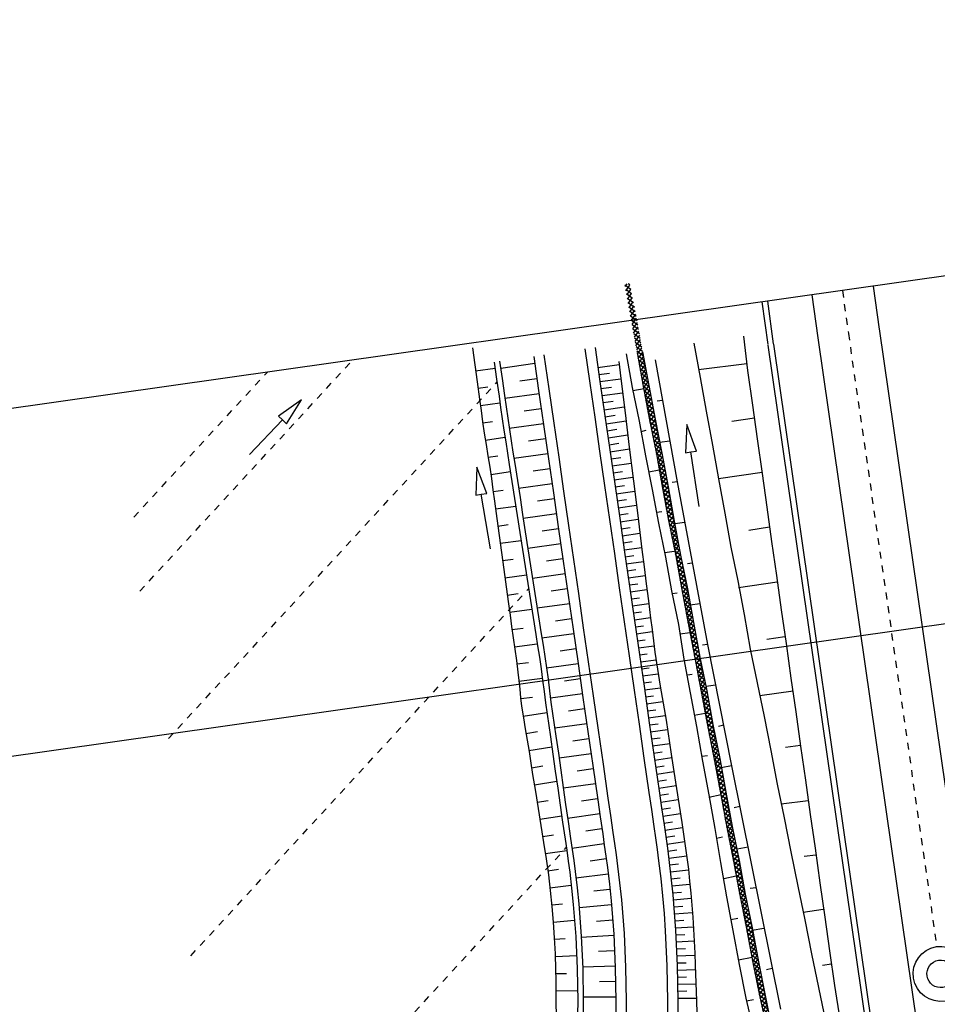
# Model space of a CAD drawing. Extents: x 446577 to 447216, y 443659 to 444842.
# Tile 173 of 177: x 446673 to 446740, y 444753 to 444825. Entities that reach past the tile are written whole.
import ezdxf

# ---------------------------------------------------------------- set-up
doc = ezdxf.new("R2010")
doc.units = 0
doc.header["$LTSCALE"] = 2
doc.header["$MEASUREMENT"] = 0
for name, pattern in [('ACAD_ISO03W100', [0.5, 0.25, -0.25]), ('ACAD_ISO10W100W', [0.5, 0.25, -0.25]), ('AUSGEZOGEN', [0])]:
    doc.linetypes.add(name, pattern=pattern)
doc.layers.get('0').update_dxf_attribs({"linetype": 'AUSGEZOGEN'})
for name, color, linetype in [('DB-Bahnachse', 7, 'CONTINUOUS'), ('DB-Böschungen', 15, 'CONTINUOUS'), ('DB-Gleisachse', 7, 'CONTINUOUS'), ('DB-GRABEN', 15, 'AUSGEZOGEN'), ('DB-Kabelanlagen', 15, 'CONTINUOUS'), ('DB-vorhandene_Dränagen', 15, 'CONTINUOUS'), ('DB-Wegböschungen', 15, 'CONTINUOUS'), ('DB-Wege', 15, 'CONTINUOUS'), ('Planeinteilung', 250, 'CONTINUOUS'), ('RAHMEN', 7, 'AUSGEZOGEN')]:
    doc.layers.add(name, color=color, linetype=linetype)

# ---------------------------------------------------------------- blocks, each defined once
blk = doc.blocks.new('*X275')
at = {"color": 0, "linetype": 'ByBlock'}
for p, q in [((-2009458, -329691), (-2009046, -329279)), ((-2008763, -329675), (-2009156, -329281)), ((-2009132, -329683), (-2008720, -329271)), ((-2008452, -329667), (-2008845, -329274)), ((-2008807, -329676), (-2008395, -329263)), ((-2008141, -329660), (-2008534, -329267)), ((-2008481, -329668), (-2008069, -329256)), ((-2007832, -329651), (-2008223, -329259)), ((-2008155, -329660), (-2007739, -329244)), ((-2007527, -329637), (-2007913, -329252)), ((-2007827, -329650), (-2007406, -329230)), ((-2007222, -329624), (-2007608, -329239)), ((-2007494, -329636), (-2007074, -329216)), ((-2006917, -329611), (-2007303, -329226)), ((-2007162, -329622), (-2006742, -329201)), ((-2006612, -329598), (-2006998, -329212)), ((-2006829, -329608), (-2006409, -329187)), ((-2006307, -329585), (-2006693, -329199)), ((-2006497, -329593), (-2006077, -329173)), ((-2006002, -329572), (-2006387, -329186)), ((-2006165, -329579), (-2005744, -329159)), ((-2005697, -329559), (-2006082, -329173)), ((-2005832, -329565), (-2005412, -329145)), ((-2005390, -329547), (-2005777, -329160)), ((-2005500, -329551), (-2005087, -329138)), ((-2005078, -329541), (-2005472, -329147)), ((-2005174, -329543), (-2004761, -329130)), ((-2004766, -329535), (-2005162, -329139)), ((-2004454, -329529), (-2004851, -329132)), ((-2004850, -329537), (-2004435, -329122)), ((-2004142, -329523), (-2004540, -329125)), ((-2004525, -329530), (-2004109, -329115)), ((-2003829, -329517), (-2004229, -329118)), ((-2004200, -329524), (-2003784, -329107)), ((-2003517, -329511), (-2003918, -329111)), ((-2003876, -329518), (-2003458, -329100)), ((-2003205, -329505), (-2003607, -329103)), ((-2003551, -329511), (-2003132, -329092)), ((-2002893, -329498), (-2003296, -329096)), ((-2003227, -329505), (-2002807, -329085)), ((-2002582, -329491), (-2002985, -329089)), ((-2002902, -329499), (-2002482, -329079)), ((-2002271, -329484), (-2002673, -329083)), ((-2002576, -329491), (-2002158, -329073)), ((-2001960, -329477), (-2002361, -329077)), ((-2002251, -329483), (-2001833, -329066)), ((-2001649, -329470), (-2002049, -329070)), ((-2001925, -329476), (-2001509, -329060)), ((-2001338, -329462), (-2001736, -329064)), ((-2001599, -329468), (-2001184, -329053)), ((-2001027, -329455), (-2001424, -329058)), ((-2001273, -329461), (-2000860, -329047)), ((-2000716, -329448), (-2001112, -329052)), ((-2000948, -329453), (-2000535, -329041)), ((-2000406, -329440), (-2000800, -329046)), ((-2000622, -329446), (-2000210, -329034)), ((-2000101, -329427), (-2000488, -329040)), ((-2000293, -329435), (-1999884, -329026)), ((-1999796, -329414), (-2000177, -329033)), ((-1999961, -329421), (-1999558, -329019)), ((-1999491, -329401), (-1999866, -329026)), ((-1999628, -329407), (-1999233, -329011)), ((-1999185, -329388), (-1999555, -329018)), ((-1999296, -329393), (-1998907, -329003)), ((-1998880, -329375), (-1999244, -329011)), ((-1998964, -329378), (-1998581, -328996)), ((-1998575, -329362), (-1998933, -329004)), ((-1998631, -329364), (-1998255, -328988)), ((-1998270, -329349), (-1998622, -328997)), ((-1997965, -329336), (-1998311, -328990)), ((-1998299, -329350), (-1997930, -328981)), ((-1997655, -329328), (-1998000, -328982)), ((-1997966, -329336), (-1997597, -328967)), ((-1997344, -329321), (-1997693, -328971)), ((-1997640, -329327), (-1997265, -328952)), ((-1997033, -329313), (-1997388, -328958)), ((-1997314, -329320), (-1996932, -328938)), ((-1996722, -329306), (-1997083, -328945)), ((-1996988, -329312), (-1996600, -328924)), ((-1996411, -329299), (-1996778, -328931)), ((-1996663, -329305), (-1996267, -328910)), ((-1996100, -329292), (-1996473, -328918)), ((-1996337, -329297), (-1995935, -328895)), ((-1995789, -329285), (-1996168, -328905)), ((-1996011, -329290), (-1995602, -328881)), ((-1995478, -329277), (-1995863, -328892)), ((-1995685, -329282), (-1995273, -328870)), ((-1995167, -329270), (-1995558, -328879)), ((-1995360, -329275), (-1994947, -328862)), ((-1994856, -329263), (-1995249, -328869)), ((-1995034, -329267), (-1994622, -328855)), ((-1994545, -329256), (-1994938, -328862)), ((-1994708, -329259), (-1994296, -328847)), ((-1994234, -329248), (-1994627, -328855)), ((-1994382, -329252), (-1993970, -328840)), ((-1993923, -329241), (-1994316, -328848)), ((-1994057, -329244), (-1993644, -328832)), ((-1993612, -329234), (-1994005, -328841)), ((-1993731, -329237), (-1993319, -328825)), ((-1993301, -329227), (-1993694, -328833)), ((-1993405, -329229), (-1992993, -328817)), ((-1992990, -329220), (-1993383, -328826)), ((-1993079, -329222), (-1992668, -328811)), ((-1992683, -329208), (-1993072, -328819)), ((-1992377, -329196), (-1992761, -328812)), ((-1992750, -329211), (-1992344, -328804)), ((-1992070, -329184), (-1992449, -328806)), ((-1992419, -329198), (-1992019, -328798)), ((-1991764, -329173), (-1992136, -328800)), ((-1992088, -329185), (-1991694, -328791)), ((-1991458, -329161), (-1991824, -328794)), ((-1991757, -329172), (-1991370, -328785)), ((-1991259, -329041), (-1991512, -328788)), ((-1991426, -329159), (-1991259, -328993)), ((-2017973, -329614), (-2017881, -329522)), ((-2017790, -329875), (-2017973, -329692)), ((-2017918, -329878), (-2017548, -329508)), ((-2017479, -329868), (-2017827, -329520)), ((-2017593, -329870), (-2017216, -329493)), ((-2017169, -329860), (-2017522, -329506)), ((-2017267, -329863), (-2016883, -329479)), ((-2016858, -329853), (-2017217, -329493)), ((-2016941, -329855), (-2016551, -329465)), ((-2016547, -329846), (-2016912, -329480)), ((-2016615, -329848), (-2016218, -329451)), ((-2016236, -329839), (-2016607, -329467)), ((-2015925, -329831), (-2016302, -329454)), ((-2016290, -329840), (-2015886, -329436)), ((-2015614, -329824), (-2015997, -329441)), ((-2015964, -329832), (-2015554, -329422)), ((-2015302, -329818), (-2015692, -329428)), ((-2015638, -329825), (-2015227, -329414)), ((-2014990, -329812), (-2015385, -329417)), ((-2015313, -329818), (-2014902, -329407)), ((-2014678, -329805), (-2015073, -329411)), ((-2014988, -329812), (-2014578, -329401)), ((-2014366, -329799), (-2014761, -329404)), ((-2014664, -329805), (-2014253, -329395)), ((-2014054, -329793), (-2014448, -329398)), ((-2014339, -329799), (-2013929, -329388)), ((-2013742, -329787), (-2014136, -329392)), ((-2014015, -329792), (-2013604, -329382)), ((-2013429, -329781), (-2013824, -329386)), ((-2013690, -329786), (-2013280, -329375)), ((-2013117, -329775), (-2013512, -329380)), ((-2013366, -329780), (-2012955, -329369)), ((-2012806, -329768), (-2013200, -329374)), ((-2013041, -329773), (-2012629, -329362)), ((-2012495, -329761), (-2012888, -329368)), ((-2012716, -329766), (-2012304, -329354)), ((-2012184, -329754), (-2012577, -329360)), ((-2012390, -329759), (-2011978, -329347)), ((-2011873, -329747), (-2012266, -329353)), ((-2012064, -329751), (-2011652, -329339)), ((-2011562, -329739), (-2011955, -329346)), ((-2011738, -329744), (-2011326, -329331)), ((-2011251, -329732), (-2011644, -329339)), ((-2011413, -329736), (-2011001, -329324)), ((-2010940, -329725), (-2011333, -329332)), ((-2011087, -329728), (-2010675, -329316)), ((-2010629, -329718), (-2011022, -329324)), ((-2010761, -329721), (-2010349, -329309)), ((-2010318, -329711), (-2010711, -329317)), ((-2010435, -329713), (-2010023, -329301)), ((-2010007, -329703), (-2010400, -329310)), ((-2010110, -329706), (-2009698, -329294)), ((-2009696, -329696), (-2010089, -329303)), ((-2009784, -329698), (-2009372, -329286)), ((-2009385, -329689), (-2009778, -329296)), ((-2009074, -329682), (-2009467, -329288))]:
    blk.add_line(p, q, dxfattribs=at)
blk = doc.blocks.new('*X276')
at = {"color": 0, "linetype": 'ByBlock'}
for p, q in [((-1949409, -327553), (-1948984, -327129)), ((-1949071, -327534), (-1948646, -327109)), ((-1948566, -327504), (-1948944, -327126)), ((-1948733, -327514), (-1948308, -327089)), ((-1948266, -327487), (-1948644, -327109)), ((-1948395, -327494), (-1947970, -327069)), ((-1947965, -327469), (-1948343, -327091)), ((-1948057, -327474), (-1947637, -327055)), ((-1947660, -327456), (-1948042, -327074)), ((-1947354, -327444), (-1947739, -327059)), ((-1947723, -327458), (-1947307, -327042)), ((-1947149, -327331), (-1947433, -327047)), ((-1947392, -327445), (-1946976, -327029)), ((-1946977, -327185), (-1947126, -327035)), ((-1946805, -327039), (-1946820, -327023)), ((-1963461, -328241), (-1963070, -327850)), ((-1962824, -328202), (-1963172, -327854)), ((-1963122, -328220), (-1962734, -327833)), ((-1962518, -328189), (-1962867, -327840)), ((-1962784, -328201), (-1962396, -327813)), ((-1962213, -328176), (-1962567, -327823)), ((-1962452, -328186), (-1962059, -327793)), ((-1961908, -328163), (-1962266, -327805)), ((-1962119, -328172), (-1961721, -327774)), ((-1961603, -328150), (-1961965, -327788)), ((-1961787, -328158), (-1961383, -327754)), ((-1961298, -328137), (-1961664, -327771)), ((-1961454, -328144), (-1961045, -327734)), ((-1960993, -328124), (-1961364, -327753)), ((-1961122, -328130), (-1960707, -327715)), ((-1960688, -328111), (-1961063, -327736)), ((-1960789, -328115), (-1960369, -327695)), ((-1960383, -328098), (-1960762, -327718)), ((-1960077, -328085), (-1960462, -327701)), ((-1960457, -328101), (-1960037, -327681)), ((-1959772, -328072), (-1960158, -327686)), ((-1960125, -328087), (-1959704, -327666)), ((-1959467, -328059), (-1959853, -327673)), ((-1959792, -328072), (-1959372, -327652)), ((-1959162, -328045), (-1959548, -327660)), ((-1959460, -328058), (-1959039, -327638)), ((-1958857, -328032), (-1959243, -327647)), ((-1959127, -328044), (-1958707, -327624)), ((-1958552, -328019), (-1958938, -327634)), ((-1958795, -328030), (-1958374, -327609)), ((-1958247, -328006), (-1958633, -327620)), ((-1958462, -328015), (-1958042, -327595)), ((-1957942, -327993), (-1958327, -327607)), ((-1958130, -328001), (-1957710, -327581)), ((-1957637, -327980), (-1958022, -327594)), ((-1957797, -327987), (-1957377, -327567)), ((-1957331, -327967), (-1957717, -327581)), ((-1957465, -327973), (-1957045, -327552)), ((-1957026, -327954), (-1957412, -327568)), ((-1957132, -327958), (-1956712, -327538)), ((-1956721, -327941), (-1957107, -327555)), ((-1956416, -327928), (-1956802, -327542)), ((-1956800, -327944), (-1956380, -327524)), ((-1956111, -327915), (-1956497, -327529)), ((-1956468, -327930), (-1956047, -327510)), ((-1955806, -327902), (-1956192, -327516)), ((-1956135, -327916), (-1955715, -327495)), ((-1955501, -327889), (-1955886, -327503)), ((-1955803, -327901), (-1955382, -327481)), ((-1955196, -327875), (-1955581, -327490)), ((-1955470, -327887), (-1955050, -327467)), ((-1954890, -327862), (-1955276, -327477)), ((-1955138, -327873), (-1954718, -327453)), ((-1954585, -327849), (-1954971, -327464)), ((-1954805, -327859), (-1954385, -327438)), ((-1954280, -327836), (-1954666, -327450)), ((-1954473, -327844), (-1954053, -327424)), ((-1953975, -327823), (-1954361, -327437)), ((-1954140, -327830), (-1953720, -327410)), ((-1953670, -327810), (-1954056, -327424)), ((-1953808, -327816), (-1953388, -327396)), ((-1953365, -327797), (-1953751, -327411)), ((-1953476, -327802), (-1953055, -327381)), ((-1953060, -327784), (-1953445, -327398)), ((-1953143, -327787), (-1952720, -327364)), ((-1952757, -327768), (-1953140, -327385)), ((-1952459, -327748), (-1952836, -327372)), ((-1952809, -327772), (-1952379, -327342)), ((-1952160, -327729), (-1952537, -327352)), ((-1952468, -327749), (-1952038, -327319)), ((-1951862, -327709), (-1952239, -327332)), ((-1952127, -327726), (-1951698, -327297)), ((-1951564, -327689), (-1951940, -327313)), ((-1951787, -327704), (-1951357, -327274)), ((-1951265, -327669), (-1951641, -327293)), ((-1951446, -327681), (-1951017, -327252)), ((-1950967, -327649), (-1951343, -327273)), ((-1951105, -327658), (-1950676, -327230)), ((-1950669, -327629), (-1951044, -327254)), ((-1950764, -327636), (-1950336, -327208)), ((-1950370, -327610), (-1950746, -327234)), ((-1950070, -327592), (-1950447, -327215)), ((-1950423, -327613), (-1949998, -327188)), ((-1949769, -327574), (-1950147, -327197)), ((-1950085, -327593), (-1949660, -327168)), ((-1949468, -327557), (-1949846, -327179)), ((-1949747, -327573), (-1949322, -327148)), ((-1949168, -327539), (-1949546, -327161)), ((-1948867, -327522), (-1949245, -327144)), ((-1984884, -328981), (-1984463, -328561)), ((-1984551, -328967), (-1984131, -328546)), ((-1984037, -328945), (-1984423, -328559)), ((-1984219, -328952), (-1983798, -328532)), ((-1983732, -328932), (-1984118, -328546)), ((-1983886, -328938), (-1983466, -328518)), ((-1983427, -328919), (-1983812, -328533)), ((-1983554, -328924), (-1983134, -328504)), ((-1983122, -328905), (-1983507, -328520)), ((-1983221, -328910), (-1982803, -328492)), ((-1982814, -328894), (-1983202, -328507)), ((-1982503, -328887), (-1982897, -328494)), ((-1982890, -328896), (-1982478, -328484)), ((-1982192, -328880), (-1982586, -328487)), ((-1982564, -328889), (-1982152, -328477)), ((-1981881, -328873), (-1982275, -328479)), ((-1982238, -328881), (-1981826, -328469)), ((-1981570, -328866), (-1981964, -328472)), ((-1981912, -328874), (-1981500, -328461)), ((-1981259, -328858), (-1981653, -328465)), ((-1981587, -328866), (-1981175, -328454)), ((-1980948, -328851), (-1981342, -328458)), ((-1981261, -328858), (-1980849, -328446)), ((-1980637, -328844), (-1981031, -328451)), ((-1980935, -328851), (-1980523, -328439)), ((-1980326, -328837), (-1980720, -328443)), ((-1980609, -328843), (-1980198, -328432)), ((-1980014, -328831), (-1980409, -328436)), ((-1980284, -328836), (-1979874, -328426)), ((-1979702, -328825), (-1980097, -328430)), ((-1979960, -328830), (-1979549, -328419)), ((-1979390, -328819), (-1979785, -328424)), ((-1979635, -328824), (-1979224, -328413)), ((-1979078, -328813), (-1979473, -328418)), ((-1979311, -328817), (-1978900, -328407)), ((-1978766, -328807), (-1979161, -328412)), ((-1978986, -328811), (-1978575, -328400)), ((-1978454, -328800), (-1978848, -328406)), ((-1978661, -328804), (-1978251, -328394)), ((-1978142, -328794), (-1978536, -328399)), ((-1978337, -328798), (-1977926, -328387)), ((-1977831, -328787), (-1978224, -328393)), ((-1978012, -328792), (-1977595, -328374)), ((-1977526, -328774), (-1977912, -328387)), ((-1977683, -328780), (-1977262, -328360)), ((-1977221, -328761), (-1977606, -328375)), ((-1977350, -328766), (-1976930, -328346)), ((-1976916, -328747), (-1977301, -328362)), ((-1977018, -328752), (-1976597, -328332)), ((-1976610, -328734), (-1976996, -328349)), ((-1976305, -328721), (-1976691, -328336)), ((-1976685, -328738), (-1976265, -328317)), ((-1976000, -328708), (-1976386, -328322)), ((-1976353, -328723), (-1975933, -328303)), ((-1975695, -328695), (-1976081, -328309)), ((-1976020, -328709), (-1975600, -328289)), ((-1975390, -328682), (-1975776, -328296)), ((-1975688, -328695), (-1975270, -328277)), ((-1975079, -328675), (-1975471, -328283)), ((-1975356, -328681), (-1974944, -328269)), ((-1974768, -328668), (-1975161, -328274)), ((-1975031, -328674), (-1974618, -328262)), ((-1974457, -328661), (-1974850, -328267)), ((-1974705, -328666), (-1974293, -328254)), ((-1974146, -328653), (-1974539, -328260)), ((-1974379, -328659), (-1973967, -328247)), ((-1973835, -328646), (-1974228, -328253)), ((-1974053, -328651), (-1973641, -328239)), ((-1973524, -328639), (-1973917, -328246)), ((-1973728, -328644), (-1973315, -328232)), ((-1973213, -328632), (-1973606, -328238)), ((-1973402, -328636), (-1972990, -328224)), ((-1972902, -328624), (-1973295, -328231)), ((-1973076, -328629), (-1972659, -328212)), ((-1972597, -328611), (-1972984, -328224)), ((-1972747, -328618), (-1972327, -328198)), ((-1972292, -328598), (-1972678, -328213)), ((-1972415, -328604), (-1971994, -328183)), ((-1971987, -328585), (-1972372, -328199)), ((-1972082, -328589), (-1971662, -328169)), ((-1971682, -328572), (-1972067, -328186)), ((-1971376, -328559), (-1971762, -328173)), ((-1971750, -328575), (-1971330, -328155)), ((-1971071, -328546), (-1971457, -328160)), ((-1971417, -328561), (-1970997, -328141)), ((-1970766, -328533), (-1971152, -328147)), ((-1971085, -328547), (-1970665, -328126)), ((-1970461, -328520), (-1970847, -328134)), ((-1970752, -328532), (-1970333, -328113)), ((-1970151, -328512), (-1970542, -328121)), ((-1970420, -328518), (-1970008, -328106)), ((-1969840, -328504), (-1970234, -328111)), ((-1970094, -328510), (-1969682, -328098)), ((-1969529, -328497), (-1969923, -328104)), ((-1969768, -328503), (-1969356, -328091)), ((-1969218, -328490), (-1969612, -328097)), ((-1969443, -328495), (-1969030, -328083)), ((-1968907, -328483), (-1969301, -328089)), ((-1969117, -328488), (-1968705, -328076)), ((-1968596, -328476), (-1968990, -328082)), ((-1968791, -328480), (-1968379, -328068)), ((-1968285, -328468), (-1968679, -328075)), ((-1968465, -328473), (-1968053, -328060)), ((-1967974, -328461), (-1968368, -328068)), ((-1968140, -328465), (-1967724, -328049)), ((-1967667, -328450), (-1968057, -328060)), ((-1967812, -328456), (-1967391, -328035)), ((-1967361, -328438), (-1967749, -328050)), ((-1967481, -328443), (-1967059, -328021)), ((-1967055, -328426), (-1967444, -328037)), ((-1967150, -328430), (-1966726, -328006)), ((-1966748, -328414), (-1967138, -328024)), ((-1966442, -328402), (-1966833, -328011)), ((-1966819, -328417), (-1966394, -327992)), ((-1966136, -328390), (-1966528, -327998)), ((-1966488, -328404), (-1966062, -327978)), ((-1965829, -328379), (-1966223, -327985)), ((-1966157, -328391), (-1965729, -327964)), ((-1965523, -328367), (-1965918, -327972)), ((-1965826, -328378), (-1965397, -327949)), ((-1965220, -328351), (-1965613, -327959)), ((-1965494, -328365), (-1965064, -327935)), ((-1964921, -328333), (-1965308, -327946)), ((-1965158, -328347), (-1964732, -327921)), ((-1964621, -328314), (-1965003, -327933)), ((-1964819, -328326), (-1964399, -327907)), ((-1964322, -328295), (-1964697, -327920)), ((-1964479, -328305), (-1964067, -327892)), ((-1964022, -328276), (-1964392, -327906)), ((-1964140, -328284), (-1963734, -327878)), ((-1963723, -328258), (-1964087, -327893)), ((-1963801, -328263), (-1963402, -327864)), ((-1963423, -328239), (-1963782, -327880)), ((-1963124, -328220), (-1963477, -327867)), ((-1991259, -328993), (-1991045, -328779)), ((-1991152, -329149), (-1991259, -329041)), ((-1990845, -329137), (-1991200, -328782)), ((-1991095, -329146), (-1990721, -328772)), ((-1990539, -329125), (-1990888, -328776)), ((-1990764, -329134), (-1990396, -328766)), ((-1990230, -329115), (-1990576, -328770)), ((-1990433, -329121), (-1990064, -328752)), ((-1989919, -329108), (-1990267, -328760)), ((-1990106, -329113), (-1989731, -328737)), ((-1989608, -329101), (-1989962, -328747)), ((-1989781, -329105), (-1989399, -328723)), ((-1989297, -329094), (-1989657, -328734)), ((-1989455, -329098), (-1989066, -328709)), ((-1988986, -329087), (-1989352, -328721)), ((-1989129, -329090), (-1988734, -328695)), ((-1988675, -329079), (-1989046, -328708)), ((-1988803, -329082), (-1988402, -328680)), ((-1988364, -329072), (-1988741, -328695)), ((-1988478, -329075), (-1988069, -328666)), ((-1988053, -329065), (-1988436, -328682)), ((-1988152, -329067), (-1987740, -328655)), ((-1987742, -329058), (-1988131, -328669)), ((-1987826, -329060), (-1987414, -328648)), ((-1987431, -329051), (-1987825, -328657)), ((-1987120, -329043), (-1987514, -328650)), ((-1987500, -329052), (-1987088, -328640)), ((-1986809, -329036), (-1987203, -328643)), ((-1987175, -329045), (-1986763, -328633)), ((-1986498, -329029), (-1986892, -328636)), ((-1986849, -329037), (-1986437, -328625)), ((-1986187, -329022), (-1986581, -328628)), ((-1986523, -329030), (-1986111, -328617)), ((-1985876, -329015), (-1986270, -328621)), ((-1986198, -329022), (-1985785, -328610)), ((-1985565, -329007), (-1985959, -328614)), ((-1985872, -329015), (-1985460, -328602)), ((-1985257, -328997), (-1985648, -328607)), ((-1985546, -329007), (-1985128, -328589)), ((-1984952, -328984), (-1985338, -328598)), ((-1985216, -328995), (-1984796, -328575)), ((-1984647, -328971), (-1985033, -328585)), ((-1984342, -328958), (-1984728, -328572))]:
    blk.add_line(p, q, dxfattribs=at)
blk = doc.blocks.new('1135420')
blk.add_line((0, 297), (0, 0))
at = {"layer": 'RAHMEN'}
blk.add_line((25, 415), (25, 5), dxfattribs=at)

msp = doc.modelspace()

# ---------------------------------------------------------------- linework, layer by layer
at = {"layer": 'DB-Bahnachse', "linetype": 'ACAD_ISO10W100W'}
for p, q in [((446732.711, 444804.95), (446733.142, 444801.839)), ((446733.142, 444801.839), (446739.558, 444757.357))]:
    msp.add_line(p, q, dxfattribs=at)
at = {"layer": 'DB-Bahnachse', "linetype": 'Continuous'}
for major_axis in [(-1.414, 1.414), (-0.707, 0.707)]:
    msp.add_ellipse((446739.843, 444755.378), major_axis=major_axis, ratio=1, start_param=2.514591, end_param=8.797776, dxfattribs=at)
at = {"layer": 'DB-Böschungen', "linetype": 'Continuous'}
for p, q in [((446725.526, 444801.64), (446725.826, 444799.14)), ((446721.926, 444801.14), (446722.376, 444798.64)), ((446725.776, 444799.64), (446722.276, 444799.19)), ((446725.826, 444799.14), (446726.176, 444796.64)), ((446722.376, 444798.64), (446722.826, 444796.19)), ((446722.826, 444796.19), (446723.276, 444793.74)), ((446726.176, 444796.64), (446726.526, 444794.19)), ((446726.326, 444795.69), (446724.676, 444795.44)), ((446726.526, 444794.19), (446726.876, 444791.69)), ((446723.276, 444793.74), (446723.726, 444791.29)), ((446726.876, 444791.74), (446723.726, 444791.29)), ((446723.726, 444791.29), (446724.175, 444788.79)), ((446726.876, 444791.69), (446727.225, 444789.24)), ((446727.225, 444789.24), (446727.575, 444786.74)), ((446724.175, 444788.79), (446724.625, 444786.34)), ((446727.425, 444787.79), (446725.925, 444787.54)), ((446724.625, 444786.34), (446725.125, 444783.89)), ((446727.575, 444786.74), (446727.925, 444784.29)), ((446727.925, 444784.29), (446728.275, 444781.79)), ((446725.125, 444783.89), (446725.575, 444781.44)), ((446727.975, 444783.79), (446725.175, 444783.39)), ((446725.575, 444781.44), (446726.025, 444778.94)), ((446728.275, 444781.79), (446728.625, 444779.34)), ((446728.525, 444779.84), (446727.225, 444779.64)), ((446728.625, 444779.34), (446728.974, 444776.84)), ((446726.025, 444778.94), (446726.524, 444776.49)), ((446726.524, 444776.49), (446727.024, 444774.04)), ((446728.974, 444776.84), (446729.324, 444774.39)), ((446729.124, 444775.89), (446726.724, 444775.54)), ((446727.024, 444774.04), (446727.524, 444771.59)), ((446729.324, 444774.39), (446729.674, 444771.89)), ((446729.674, 444771.94), (446728.574, 444771.79)), ((446729.674, 444771.89), (446730.024, 444769.44)), ((446727.524, 444771.59), (446727.974, 444769.14)), ((446727.974, 444769.14), (446728.474, 444766.69)), ((446730.024, 444769.44), (446730.374, 444766.94)), ((446730.224, 444767.94), (446728.274, 444767.69)), ((446730.374, 444766.94), (446730.723, 444764.49)), ((446728.474, 444766.69), (446728.973, 444764.24)), ((446728.973, 444764.24), (446729.473, 444761.74)), ((446730.723, 444764.49), (446731.073, 444761.99)), ((446730.773, 444763.99), (446729.923, 444763.89)), ((446731.073, 444761.99), (446731.423, 444759.49)), ((446729.473, 444761.74), (446729.973, 444759.29)), ((446731.323, 444760.04), (446729.873, 444759.84)), ((446729.973, 444759.29), (446730.473, 444756.84)), ((446731.423, 444759.49), (446731.773, 444757.04)), ((446731.773, 444757.04), (446732.123, 444754.54)), ((446730.473, 444756.84), (446730.973, 444754.39)), ((446731.923, 444756.09), (446731.273, 444755.99)), ((446730.973, 444754.39), (446731.472, 444751.94)), ((446732.123, 444754.54), (446732.522, 444752.089))]:
    msp.add_line(p, q, dxfattribs=at)
at = {"layer": 'DB-Gleisachse', "linetype": 'Continuous'}
for p, q in [((446734.939, 444805.266), (446735.371, 444802.148)), ((446730.483, 444804.635), (446730.914, 444801.53)), ((446735.369, 444802.161), (446750.449, 444697.605)), ((446730.915, 444801.518), (446745.157, 444702.767))]:
    msp.add_line(p, q, dxfattribs=at)
at = {"layer": 'DB-GRABEN', "linetype": 'Continuous'}
for p, q in [((446717.813, 444800.465), (446718.263, 444798.015)), ((446718.213, 444800.515), (446718.663, 444798.065)), ((446717.013, 444800.365), (446717.463, 444797.915)), ((446719.113, 444799.915), (446720.713, 444791.065)), ((446717.463, 444797.915), (446717.963, 444795.465)), ((446718.313, 444797.815), (446717.513, 444797.665)), ((446718.263, 444798.015), (446718.713, 444795.565)), ((446718.663, 444798.065), (446719.113, 444795.615)), ((446719.663, 444796.965), (446719.263, 444796.915)), ((446717.963, 444795.465), (446718.413, 444792.965)), ((446718.713, 444795.565), (446719.213, 444793.115)), ((446719.113, 444795.615), (446719.613, 444793.165)), ((446718.113, 444794.715), (446718.463, 444794.815)), ((446721.421, 444795.223), (446721.32, 444793.186)), ((446722.111, 444793.304), (446721.421, 444795.223)), ((446720.163, 444794.015), (446719.463, 444793.915)), ((446718.413, 444792.965), (446718.913, 444790.515)), ((446719.213, 444793.115), (446719.663, 444790.615)), ((446719.613, 444793.165), (446720.063, 444790.715)), ((446721.32, 444793.186), (446721.716, 444793.245)), ((446721.716, 444793.245), (446722.111, 444793.304)), ((446722.305, 444789.289), (446721.716, 444793.245)), ((446719.413, 444791.915), (446718.663, 444791.765)), ((446718.913, 444790.515), (446719.362, 444788.065)), ((446719.663, 444790.615), (446720.112, 444788.165)), ((446720.063, 444790.715), (446720.512, 444788.215)), ((446720.713, 444791.065), (446720.363, 444791.015)), ((446720.713, 444791.065), (446722.912, 444779.265)), ((446719.213, 444788.865), (446719.613, 444788.915)), ((446719.362, 444788.065), (446719.862, 444785.615)), ((446720.112, 444788.165), (446720.612, 444785.715)), ((446720.512, 444788.215), (446720.962, 444785.765)), ((446721.262, 444788.115), (446720.562, 444788.015)), ((446720.512, 444786.015), (446719.812, 444785.915)), ((446719.862, 444785.615), (446720.312, 444783.165)), ((446720.612, 444785.715), (446721.062, 444783.265)), ((446720.962, 444785.765), (446721.462, 444783.315)), ((446721.812, 444785.165), (446721.462, 444785.115)), ((446720.312, 444783.165), (446720.812, 444780.715)), ((446720.362, 444782.965), (446720.712, 444783.015)), ((446721.062, 444783.265), (446721.512, 444780.815)), ((446721.462, 444783.315), (446721.912, 444780.865)), ((446722.362, 444782.215), (446721.662, 444782.115)), ((446720.812, 444780.715), (446721.212, 444778.215)), ((446721.512, 444780.815), (446722.012, 444778.315)), ((446721.912, 444780.865), (446722.362, 444778.365)), ((446721.662, 444780.115), (446720.912, 444780.015)), ((446722.912, 444779.265), (446722.562, 444779.215)), ((446722.912, 444779.265), (446724.661, 444770.464)), ((446722.362, 444778.365), (446722.861, 444775.915)), ((446721.212, 444778.215), (446721.661, 444775.765)), ((446722.012, 444778.315), (446722.462, 444775.865)), ((446721.462, 444777.065), (446721.812, 444777.115)), ((446723.512, 444776.314), (446722.812, 444776.215)), ((446721.661, 444775.765), (446722.111, 444773.315)), ((446722.462, 444775.865), (446722.911, 444773.415)), ((446722.861, 444775.915), (446723.311, 444773.465)), ((446722.761, 444774.265), (446721.961, 444774.115)), ((446722.911, 444773.415), (446723.411, 444770.965)), ((446723.311, 444773.465), (446723.811, 444771.014)), ((446724.111, 444773.414), (446723.711, 444773.315)), ((446722.111, 444773.315), (446722.561, 444770.815)), ((446722.511, 444771.165), (446722.911, 444771.214)), ((446722.561, 444770.815), (446723.011, 444768.365)), ((446723.411, 444770.965), (446723.861, 444768.514)), ((446723.811, 444771.014), (446724.261, 444768.564)), ((446724.661, 444770.464), (446723.911, 444770.314)), ((446724.661, 444770.464), (446728.21, 444752.814)), ((446723.011, 444768.365), (446723.461, 444765.914)), ((446723.911, 444768.364), (446723.011, 444768.165)), ((446723.861, 444768.514), (446724.311, 444766.014)), ((446724.261, 444768.564), (446724.711, 444766.064)), ((446725.261, 444767.514), (446724.861, 444767.414)), ((446723.461, 444765.914), (446723.861, 444763.464)), ((446724.311, 444766.014), (446724.811, 444763.564)), ((446724.711, 444766.064), (446725.211, 444763.614)), ((446723.561, 444765.214), (446724.011, 444765.314)), ((446725.861, 444764.564), (446725.061, 444764.414)), ((446723.861, 444763.464), (446724.31, 444760.964)), ((446724.811, 444763.564), (446725.26, 444761.114)), ((446725.211, 444763.614), (446725.66, 444761.164)), ((446725.01, 444762.464), (446724.11, 444762.264)), ((446726.46, 444761.614), (446726.01, 444761.564)), ((446724.31, 444760.964), (446724.76, 444758.514)), ((446725.26, 444761.114), (446725.76, 444758.664)), ((446725.66, 444761.164), (446726.16, 444758.714)), ((446724.61, 444759.314), (446725.11, 444759.414)), ((446724.76, 444758.514), (446725.21, 444756.064)), ((446725.76, 444758.664), (446726.21, 444756.214)), ((446726.16, 444758.714), (446726.61, 444756.264)), ((446727.01, 444758.664), (446726.16, 444758.514)), ((446726.16, 444756.564), (446725.16, 444756.364)), ((446726.21, 444756.214), (446726.71, 444753.714)), ((446726.61, 444756.264), (446727.11, 444753.814)), ((446725.21, 444756.064), (446725.71, 444753.614)), ((446727.61, 444755.764), (446727.21, 444755.664)), ((446725.71, 444753.614), (446726.26, 444751.164)), ((446725.76, 444753.414), (446726.26, 444753.514)), ((446726.71, 444753.714), (446727.26, 444751.264)), ((446727.11, 444753.814), (446727.61, 444751.364))]:
    msp.add_line(p, q, dxfattribs=at)
at = {"layer": 'DB-Kabelanlagen', "linetype": 'Continuous'}
for p, q in [((446726.869, 444804.122), (446727.298, 444801.029)), ((446727.265, 444804.179), (446727.694, 444801.084)), ((446727.303, 444800.997), (446741.545, 444702.246)), ((446727.699, 444801.054), (446742.971, 444695.158))]:
    msp.add_line(p, q, dxfattribs=at)
at = {"layer": 'DB-vorhandene_Dränagen', "linetype": 'ACAD_ISO03W100'}
for p, q in [((446681.739, 444783.139), (446697.185, 444799.915)), ((446681.305, 444788.514), (446690.994, 444799.038)), ((446683.821, 444772.446), (446707.647, 444798.323)), ((446685.423, 444756.696), (446709.94, 444783.323)), ((446687.47, 444737.174), (446712.673, 444764.547))]:
    msp.add_line(p, q, dxfattribs=at)
at = {"layer": 'DB-vorhandene_Dränagen', "linetype": 'Continuous'}
for p, q in [((446693.453, 444797.016), (446691.785, 444795.841)), ((446692.365, 444795.291), (446693.453, 444797.016)), ((446689.684, 444793.048), (446692.075, 444795.566)), ((446691.785, 444795.841), (446692.075, 444795.566)), ((446692.075, 444795.566), (446692.365, 444795.291))]:
    msp.add_line(p, q, dxfattribs=at)
at = {"layer": 'DB-Wegböschungen', "linetype": 'Continuous'}
for p, q in [((446705.857, 444800.795), (446706.032, 444799.557)), ((446714.761, 444800.819), (446715.119, 444798.344)), ((446707.44, 444799.761), (446707.618, 444798.523)), ((446707.836, 444799.818), (446708.014, 444798.581)), ((446710.307, 444800.175), (446710.665, 444797.701)), ((446716.479, 444799.804), (446716.632, 444798.563)), ((446706.032, 444799.557), (446706.207, 444798.319)), ((446706.094, 444799.121), (446707.505, 444799.311)), ((446710.384, 444799.646), (446707.913, 444799.284)), ((446714.972, 444799.358), (446716.508, 444799.576)), ((446706.207, 444798.319), (446706.377, 444797.081)), ((446707.618, 444798.523), (446707.795, 444797.286)), ((446708.014, 444798.581), (446708.19, 444797.343)), ((446710.542, 444798.553), (446709.305, 444798.377)), ((446715.046, 444798.85), (446715.808, 444798.958)), ((446715.119, 444798.342), (446716.633, 444798.556)), ((446715.119, 444798.344), (446715.476, 444795.87)), ((446716.632, 444798.563), (446716.938, 444796.081)), ((446706.269, 444797.869), (446706.977, 444797.965)), ((446710.665, 444797.701), (446711.022, 444795.226)), ((446715.192, 444797.833), (446715.944, 444797.94)), ((446706.377, 444797.081), (446706.489, 444796.255)), ((446707.795, 444797.286), (446707.911, 444796.461)), ((446708.19, 444797.343), (446708.307, 444796.518)), ((446710.698, 444797.469), (446708.224, 444797.107)), ((446715.266, 444797.325), (446716.759, 444797.537)), ((446715.339, 444796.817), (446716.08, 444796.922)), ((446706.44, 444796.618), (446707.862, 444796.81)), ((446706.489, 444796.255), (446706.602, 444795.429)), ((446707.911, 444796.461), (446708.028, 444795.636)), ((446708.307, 444796.518), (446708.424, 444795.693)), ((446710.856, 444796.377), (446709.617, 444796.2)), ((446715.413, 444796.308), (446716.884, 444796.517)), ((446706.612, 444795.359), (446707.325, 444795.462)), ((446708.028, 444795.636), (446708.149, 444794.811)), ((446708.424, 444795.693), (446708.545, 444794.868)), ((446715.476, 444795.87), (446715.834, 444793.396)), ((446715.486, 444795.8), (446716.217, 444795.904)), ((446715.56, 444795.292), (446717.01, 444795.497)), ((446716.938, 444796.081), (446717.244, 444793.6)), ((446706.602, 444795.429), (446706.722, 444794.605)), ((446708.149, 444794.811), (446708.275, 444793.987)), ((446711.013, 444795.289), (446708.535, 444794.935)), ((446708.545, 444794.868), (446708.67, 444794.044)), ((446711.022, 444795.226), (446711.38, 444792.752)), ((446715.633, 444794.783), (446716.353, 444794.885)), ((446706.722, 444794.605), (446706.853, 444793.782)), ((446706.801, 444794.103), (446708.223, 444794.323)), ((446708.67, 444794.044), (446708.8, 444793.221)), ((446711.171, 444794.196), (446709.936, 444794.024)), ((446715.707, 444794.275), (446717.135, 444794.478)), ((446706.853, 444793.782), (446706.987, 444792.959)), ((446708.275, 444793.987), (446708.404, 444793.164)), ((446715.78, 444793.767), (446716.489, 444793.867)), ((446715.834, 444793.396), (446716.191, 444790.921)), ((446715.854, 444793.259), (446717.261, 444793.458)), ((446717.244, 444793.6), (446717.55, 444791.118)), ((446706.987, 444792.959), (446707.117, 444792.136)), ((446707.004, 444792.853), (446707.711, 444792.966)), ((446708.404, 444793.164), (446708.534, 444792.341)), ((446708.8, 444793.221), (446708.93, 444792.398)), ((446711.329, 444793.108), (446708.872, 444792.765)), ((446711.38, 444792.752), (446711.738, 444790.278)), ((446715.927, 444792.75), (446716.626, 444792.849)), ((446706.176, 444792.141), (446706.111, 444790.102)), ((446706.9, 444790.234), (446706.176, 444792.141)), ((446707.117, 444792.136), (446707.236, 444791.311)), ((446708.534, 444792.341), (446708.727, 444791.106)), ((446708.93, 444792.398), (446709.123, 444791.163)), ((446711.486, 444792.019), (446710.264, 444791.849)), ((446716.001, 444792.242), (446717.387, 444792.438)), ((446707.194, 444791.611), (446708.615, 444791.824)), ((446707.236, 444791.311), (446707.347, 444790.485)), ((446716.074, 444791.734), (446716.762, 444791.831)), ((446716.147, 444791.225), (446717.513, 444791.419)), ((446707.347, 444790.485), (446707.457, 444789.659)), ((446707.363, 444790.366), (446708.087, 444790.468)), ((446708.727, 444791.106), (446708.919, 444789.87)), ((446709.123, 444791.163), (446709.315, 444789.928)), ((446711.643, 444790.931), (446709.212, 444790.592)), ((446716.191, 444790.921), (446716.549, 444788.447)), ((446716.221, 444790.717), (446716.899, 444790.813)), ((446717.55, 444791.118), (446717.857, 444788.636)), ((446706.111, 444790.102), (446706.505, 444790.168)), ((446706.505, 444790.168), (446706.9, 444790.234)), ((446707.164, 444786.223), (446706.505, 444790.168)), ((446708.919, 444789.87), (446709.111, 444788.635)), ((446709.315, 444789.928), (446709.507, 444788.692)), ((446711.8, 444789.843), (446710.591, 444789.674)), ((446711.738, 444790.278), (446712.095, 444787.804)), ((446716.294, 444790.209), (446717.639, 444790.399)), ((446716.368, 444789.7), (446717.035, 444789.795)), ((446707.457, 444789.659), (446707.625, 444788.42)), ((446707.53, 444789.118), (446709.005, 444789.317)), ((446716.441, 444789.192), (446717.765, 444789.38)), ((446707.625, 444788.42), (446707.796, 444787.182)), ((446709.111, 444788.635), (446709.304, 444787.4)), ((446709.507, 444788.692), (446709.7, 444787.457)), ((446711.958, 444788.755), (446709.55, 444788.419)), ((446716.515, 444788.684), (446717.171, 444788.777)), ((446716.549, 444788.447), (446716.907, 444785.973)), ((446716.588, 444788.175), (446717.891, 444788.36)), ((446717.857, 444788.636), (446718.164, 444786.155)), ((446707.702, 444787.866), (446708.451, 444787.967)), ((446712.115, 444787.666), (446710.917, 444787.499)), ((446712.095, 444787.804), (446712.453, 444785.329)), ((446716.662, 444787.667), (446717.308, 444787.759)), ((446707.796, 444787.182), (446707.966, 444785.944)), ((446709.304, 444787.4), (446709.497, 444786.165)), ((446709.7, 444787.457), (446709.892, 444786.222)), ((446716.735, 444787.159), (446718.017, 444787.341)), ((446707.874, 444786.615), (446709.394, 444786.82)), ((446712.272, 444786.578), (446709.889, 444786.246)), ((446709.892, 444786.222), (446710.085, 444784.987)), ((446716.809, 444786.65), (446717.444, 444786.741)), ((446716.882, 444786.142), (446718.143, 444786.321)), ((446707.966, 444785.944), (446708.136, 444784.705)), ((446708.046, 444785.363), (446708.817, 444785.467)), ((446709.497, 444786.165), (446709.689, 444784.93)), ((446712.43, 444785.49), (446711.244, 444785.324)), ((446716.907, 444785.973), (446717.264, 444783.499)), ((446716.956, 444785.634), (446717.581, 444785.723)), ((446718.164, 444786.155), (446718.317, 444784.914)), ((446709.689, 444784.93), (446709.882, 444783.695)), ((446710.085, 444784.987), (446710.278, 444783.752)), ((446712.453, 444785.329), (446712.81, 444782.855)), ((446717.029, 444785.126), (446718.269, 444785.301)), ((446718.317, 444784.914), (446718.473, 444783.673)), ((446708.136, 444784.705), (446708.307, 444783.467)), ((446708.218, 444784.112), (446709.784, 444784.323)), ((446712.587, 444784.401), (446710.228, 444784.072)), ((446717.102, 444784.617), (446717.718, 444784.704)), ((446717.176, 444784.109), (446718.396, 444784.282)), ((446708.307, 444783.467), (446708.478, 444782.229)), ((446709.882, 444783.695), (446710.074, 444782.459)), ((446710.278, 444783.752), (446710.47, 444782.517)), ((446717.249, 444783.601), (446717.855, 444783.686)), ((446717.264, 444783.499), (446717.622, 444781.024)), ((446718.473, 444783.673), (446718.633, 444782.433)), ((446708.391, 444782.86), (446709.185, 444782.967)), ((446712.744, 444783.313), (446711.571, 444783.149)), ((446712.81, 444782.855), (446713.168, 444780.381)), ((446717.323, 444783.092), (446718.526, 444783.263)), ((446717.396, 444782.584), (446717.994, 444782.669)), ((446708.478, 444782.229), (446708.59, 444781.403)), ((446710.074, 444782.459), (446710.265, 444781.224)), ((446710.47, 444782.517), (446710.661, 444781.281)), ((446712.902, 444782.225), (446710.565, 444781.899)), ((446717.47, 444782.076), (446718.657, 444782.244)), ((446718.633, 444782.433), (446718.791, 444781.193)), ((446708.562, 444781.609), (446710.172, 444781.826)), ((446708.59, 444781.403), (446708.702, 444780.577)), ((446710.265, 444781.224), (446710.459, 444779.989)), ((446710.661, 444781.281), (446710.855, 444780.046)), ((446717.543, 444781.567), (446718.133, 444781.651)), ((446717.617, 444781.059), (446718.787, 444781.225)), ((446718.791, 444781.193), (446718.894, 444780.366)), ((446708.702, 444780.577), (446708.817, 444779.752)), ((446708.733, 444780.353), (446709.549, 444780.467)), ((446713.059, 444781.136), (446711.896, 444780.974)), ((446717.622, 444781.024), (446717.979, 444778.55)), ((446717.69, 444780.551), (446718.271, 444780.633)), ((446708.817, 444779.752), (446708.936, 444778.927)), ((446710.459, 444779.989), (446710.592, 444779.166)), ((446710.855, 444780.046), (446710.987, 444779.223)), ((446713.216, 444780.048), (446710.906, 444779.726)), ((446713.168, 444780.381), (446713.526, 444777.906)), ((446717.764, 444780.042), (446718.915, 444780.206)), ((446718.894, 444780.366), (446718.999, 444779.539)), ((446708.911, 444779.103), (446710.565, 444779.333)), ((446710.592, 444779.166), (446710.722, 444778.343)), ((446710.987, 444779.223), (446711.118, 444778.4)), ((446717.837, 444779.534), (446718.408, 444779.615)), ((446717.911, 444779.026), (446719.045, 444779.187)), ((446718.999, 444779.539), (446719.109, 444778.713)), ((446708.936, 444778.927), (446709.052, 444778.102)), ((446710.722, 444778.343), (446710.844, 444777.519)), ((446711.118, 444778.4), (446711.24, 444777.576)), ((446713.373, 444778.96), (446712.227, 444778.8)), ((446717.979, 444778.55), (446718.337, 444776.076)), ((446717.984, 444778.518), (446718.549, 444778.598)), ((446719.109, 444778.713), (446719.291, 444777.477)), ((446709.052, 444778.102), (446709.158, 444777.275)), ((446709.085, 444777.859), (446709.923, 444777.968)), ((446713.531, 444777.871), (446711.243, 444777.552)), ((446713.526, 444777.906), (446713.883, 444775.432)), ((446718.057, 444778.009), (446719.187, 444778.169)), ((446709.158, 444777.275), (446709.227, 444776.654)), ((446710.844, 444777.519), (446710.955, 444776.693)), ((446711.24, 444777.576), (446711.351, 444776.75)), ((446718.131, 444777.501), (446718.697, 444777.581)), ((446718.204, 444776.993), (446719.342, 444777.154)), ((446719.291, 444777.477), (446719.491, 444776.242)), ((446709.227, 444776.654), (446709.292, 444776.032)), ((446709.231, 444776.612), (446710.939, 444776.819)), ((446710.955, 444776.693), (446711.06, 444775.866)), ((446711.351, 444776.75), (446711.456, 444775.923)), ((446713.688, 444776.783), (446712.538, 444776.623)), ((446718.278, 444776.484), (446718.851, 444776.566)), ((446719.491, 444776.242), (446719.632, 444775.421)), ((446709.292, 444776.032), (446709.359, 444775.41)), ((446709.366, 444775.353), (446710.232, 444775.461)), ((446711.06, 444775.866), (446711.167, 444775.04)), ((446711.456, 444775.923), (446711.563, 444775.097)), ((446713.845, 444775.695), (446711.527, 444775.371)), ((446718.337, 444776.076), (446718.695, 444773.601)), ((446718.351, 444775.976), (446719.508, 444776.14)), ((446718.425, 444775.468), (446719.01, 444775.551)), ((446709.359, 444775.41), (446709.435, 444774.789)), ((446709.435, 444774.789), (446709.557, 444773.965)), ((446711.167, 444775.04), (446711.281, 444774.214)), ((446711.563, 444775.097), (446711.677, 444774.271)), ((446713.883, 444775.432), (446714.241, 444772.958)), ((446718.498, 444774.959), (446719.683, 444775.127)), ((446719.632, 444775.421), (446719.774, 444774.599)), ((446709.538, 444774.082), (446711.264, 444774.338)), ((446711.281, 444774.214), (446711.401, 444773.389)), ((446711.677, 444774.271), (446711.797, 444773.447)), ((446714.003, 444774.606), (446712.839, 444774.444)), ((446718.572, 444774.451), (446719.171, 444774.536)), ((446718.645, 444773.943), (446719.856, 444774.114)), ((446719.774, 444774.599), (446719.912, 444773.777)), ((446709.557, 444773.965), (446709.693, 444773.143)), ((446711.401, 444773.389), (446711.522, 444772.565)), ((446711.797, 444773.447), (446711.918, 444772.622)), ((446714.16, 444773.518), (446711.834, 444773.194)), ((446718.695, 444773.601), (446719.052, 444771.127)), ((446718.719, 444773.434), (446719.329, 444773.521)), ((446719.912, 444773.777), (446720.043, 444772.954)), ((446709.693, 444773.143), (446709.834, 444772.321)), ((446709.748, 444772.824), (446710.596, 444772.962)), ((446711.918, 444772.622), (446712.097, 444771.385)), ((446714.241, 444772.958), (446714.598, 444770.483)), ((446718.792, 444772.926), (446720.02, 444773.1)), ((446720.043, 444772.954), (446720.168, 444772.131)), ((446709.834, 444772.321), (446709.97, 444771.499)), ((446711.522, 444772.565), (446711.701, 444771.328)), ((446714.317, 444772.43), (446713.155, 444772.268)), ((446718.866, 444772.418), (446719.482, 444772.505)), ((446718.939, 444771.91), (446720.175, 444772.085)), ((446720.168, 444772.131), (446720.293, 444771.306)), ((446709.958, 444771.575), (446711.625, 444771.853)), ((446709.97, 444771.499), (446710.102, 444770.676)), ((446711.701, 444771.328), (446711.877, 444770.09)), ((446712.097, 444771.385), (446712.273, 444770.147)), ((446714.474, 444771.341), (446712.149, 444771.017)), ((446719.012, 444771.401), (446719.632, 444771.489)), ((446720.293, 444771.306), (446720.482, 444770.071)), ((446710.102, 444770.676), (446710.232, 444769.852)), ((446710.156, 444770.331), (446710.981, 444770.465)), ((446714.598, 444770.483), (446714.956, 444768.009)), ((446719.052, 444771.127), (446719.41, 444768.653)), ((446719.086, 444770.893), (446720.329, 444771.069)), ((446719.159, 444770.385), (446719.783, 444770.473)), ((446710.232, 444769.852), (446710.43, 444768.618)), ((446711.877, 444770.09), (446712.054, 444768.853)), ((446712.273, 444770.147), (446712.45, 444768.91)), ((446714.632, 444770.253), (446713.468, 444770.091)), ((446719.233, 444769.876), (446720.485, 444770.054)), ((446720.482, 444770.071), (446720.673, 444768.835)), ((446710.355, 444769.083), (446711.984, 444769.347)), ((446714.789, 444769.165), (446712.46, 444768.84)), ((446719.306, 444769.368), (446719.935, 444769.457)), ((446719.38, 444768.86), (446720.642, 444769.039)), ((446710.43, 444768.618), (446710.631, 444767.384)), ((446712.054, 444768.853), (446712.232, 444767.616)), ((446712.45, 444768.91), (446712.628, 444767.673)), ((446719.41, 444768.653), (446719.588, 444767.416)), ((446719.453, 444768.351), (446720.087, 444768.441)), ((446720.673, 444768.835), (446720.863, 444767.6)), ((446710.557, 444767.836), (446711.36, 444767.966)), ((446712.232, 444767.616), (446712.41, 444766.378)), ((446712.628, 444767.673), (446712.805, 444766.435)), ((446714.946, 444768.076), (446713.781, 444767.914)), ((446714.956, 444768.009), (446715.135, 444766.772)), ((446719.527, 444767.843), (446720.798, 444768.023)), ((446710.631, 444767.384), (446710.832, 444766.15)), ((446715.103, 444766.992), (446712.773, 444766.659)), ((446719.588, 444767.416), (446719.767, 444766.179)), ((446719.6, 444767.335), (446720.238, 444767.425)), ((446719.673, 444766.826), (446720.954, 444767.008)), ((446720.863, 444767.6), (446721.054, 444766.364)), ((446710.76, 444766.59), (446712.343, 444766.846)), ((446712.41, 444766.378), (446712.587, 444765.141)), ((446712.805, 444766.435), (446712.983, 444765.198)), ((446715.135, 444766.772), (446715.314, 444765.535)), ((446719.747, 444766.318), (446720.39, 444766.409)), ((446719.767, 444766.179), (446719.888, 444765.341)), ((446721.054, 444766.364), (446721.185, 444765.52)), ((446710.832, 444766.15), (446711.029, 444764.916)), ((446710.961, 444765.346), (446711.742, 444765.469)), ((446715.26, 444765.904), (446714.095, 444765.737)), ((446715.314, 444765.535), (446715.431, 444764.723)), ((446719.821, 444765.81), (446721.112, 444765.993)), ((446721.185, 444765.52), (446721.311, 444764.676)), ((446711.029, 444764.916), (446711.207, 444763.736)), ((446712.587, 444765.141), (446712.702, 444764.345)), ((446712.983, 444765.198), (446713.098, 444764.4)), ((446715.418, 444764.816), (446713.086, 444764.482)), ((446719.888, 444765.341), (446720.006, 444764.503)), ((446719.894, 444765.302), (446720.542, 444765.393)), ((446719.966, 444764.795), (446721.267, 444764.975)), ((446711.153, 444764.105), (446712.703, 444764.334)), ((446712.702, 444764.345), (446712.813, 444763.548)), ((446713.098, 444764.4), (446713.21, 444763.601)), ((446715.431, 444764.723), (446715.546, 444763.911)), ((446720.006, 444764.503), (446720.118, 444763.664)), ((446720.036, 444764.288), (446720.689, 444764.377)), ((446721.311, 444764.676), (446721.428, 444763.83)), ((446711.207, 444763.736), (446711.371, 444762.554)), ((446712.813, 444763.548), (446712.919, 444762.751)), ((446713.21, 444763.601), (446713.315, 444762.801)), ((446715.572, 444763.715), (446714.404, 444763.56)), ((446715.546, 444763.911), (446715.654, 444763.098)), ((446720.103, 444763.783), (446721.411, 444763.952)), ((446720.118, 444763.664), (446720.27, 444762.388)), ((446720.166, 444763.278), (446720.821, 444763.358)), ((446721.428, 444763.83), (446721.531, 444762.966)), ((446711.329, 444762.865), (446712.103, 444762.968)), ((446712.919, 444762.751), (446713.056, 444761.587)), ((446713.315, 444762.801), (446713.453, 444761.631)), ((446715.714, 444762.612), (446713.374, 444762.327)), ((446715.654, 444763.098), (446715.798, 444761.891)), ((446720.227, 444762.772), (446721.536, 444762.925)), ((446721.531, 444762.966), (446721.622, 444762.1)), ((446711.371, 444762.554), (446711.51, 444761.415)), ((446715.798, 444761.891), (446715.922, 444760.683)), ((446720.27, 444762.388), (446720.402, 444761.109)), ((446720.284, 444762.265), (446720.937, 444762.338)), ((446720.337, 444761.759), (446721.642, 444761.895)), ((446721.622, 444762.1), (446721.705, 444761.233)), ((446711.486, 444761.623), (446713.031, 444761.807)), ((446711.51, 444761.415), (446711.628, 444760.274)), ((446713.056, 444761.587), (446713.174, 444760.421)), ((446713.453, 444761.631), (446713.573, 444760.459)), ((446715.84, 444761.499), (446714.667, 444761.377)), ((446720.388, 444761.252), (446721.039, 444761.316)), ((446721.705, 444761.233), (446721.781, 444760.366)), ((446713.573, 444760.459), (446713.757, 444758.111)), ((446715.922, 444760.683), (446716.114, 444758.261)), ((446720.402, 444761.109), (446720.513, 444759.829)), ((446720.435, 444760.744), (446721.738, 444760.864)), ((446711.617, 444760.382), (446712.39, 444760.459)), ((446711.628, 444760.274), (446711.724, 444759.131)), ((446713.174, 444760.421), (446713.357, 444758.085)), ((446715.949, 444760.389), (446713.598, 444760.177)), ((446720.479, 444760.237), (446721.131, 444760.292)), ((446720.513, 444759.829), (446720.605, 444758.547)), ((446720.521, 444759.729), (446721.824, 444759.832)), ((446721.781, 444760.366), (446721.85, 444759.499)), ((446711.724, 444759.138), (446713.274, 444759.263)), ((446711.724, 444759.131), (446711.801, 444757.986)), ((446716.043, 444759.272), (446714.865, 444759.187)), ((446720.559, 444759.221), (446721.211, 444759.268)), ((446721.85, 444759.499), (446721.909, 444758.63)), ((446720.594, 444758.712), (446721.898, 444758.8)), ((446720.605, 444758.547), (446720.729, 444755.98)), ((446721.909, 444758.63), (446721.958, 444757.761)), ((446711.801, 444757.986), (446711.86, 444756.84)), ((446711.806, 444757.892), (446712.584, 444757.94)), ((446713.357, 444758.085), (446713.467, 444755.745)), ((446713.757, 444758.111), (446713.867, 444755.758)), ((446716.12, 444758.159), (446713.762, 444758.021)), ((446716.114, 444758.261), (446716.231, 444755.834)), ((446720.625, 444758.204), (446721.278, 444758.243)), ((446720.655, 444757.695), (446721.957, 444757.766)), ((446721.958, 444757.761), (446721.997, 444756.892)), ((446716.181, 444757.045), (446715.001, 444756.992)), ((446720.68, 444757.186), (446721.331, 444757.218)), ((446721.997, 444756.892), (446722.03, 444756.022)), ((446711.86, 444756.84), (446711.9, 444755.694)), ((446711.868, 444756.645), (446713.43, 444756.712)), ((446720.702, 444756.677), (446722.003, 444756.732)), ((446720.722, 444756.168), (446721.372, 444756.191)), ((446711.9, 444755.694), (446711.915, 444754.929)), ((446713.467, 444755.745), (446713.504, 444753.402)), ((446716.227, 444755.93), (446713.863, 444755.857)), ((446713.867, 444755.758), (446713.904, 444753.402)), ((446716.231, 444755.834), (446716.272, 444753.405)), ((446720.729, 444755.98), (446720.772, 444753.41)), ((446720.737, 444755.657), (446722.041, 444755.7)), ((446722.03, 444756.022), (446722.073, 444754.717)), ((446711.907, 444755.398), (446712.691, 444755.416)), ((446711.915, 444754.929), (446711.923, 444754.165)), ((446716.257, 444754.814), (446715.074, 444754.794)), ((446720.751, 444755.147), (446721.405, 444755.165)), ((446711.923, 444754.165), (446711.926, 444753.4)), ((446711.923, 444754.146), (446713.5, 444754.161)), ((446720.76, 444754.64), (446722.075, 444754.663)), ((446720.767, 444754.132), (446721.429, 444754.138)), ((446722.073, 444754.717), (446722.112, 444753.412)), ((446711.926, 444753.4), (446711.927, 444752.253)), ((446713.504, 444753.402), (446713.467, 444751.059)), ((446713.904, 444753.402), (446713.867, 444751.047)), ((446716.27, 444753.694), (446713.902, 444753.695)), ((446716.272, 444753.405), (446716.237, 444750.976)), ((446720.772, 444753.41), (446720.735, 444750.84)), ((446720.77, 444753.625), (446722.106, 444753.624)), ((446722.112, 444753.412), (446722.135, 444752.54))]:
    msp.add_line(p, q, dxfattribs=at)
at = {"layer": 'DB-Wege', "linetype": 'Continuous'}
for p, q in [((446714.019, 444800.711), (446714.376, 444798.237)), ((446711.05, 444800.282), (446711.407, 444797.808)), ((446711.407, 444797.808), (446711.765, 444795.334)), ((446714.376, 444798.237), (446714.734, 444795.763)), ((446714.734, 444795.763), (446715.091, 444793.288)), ((446711.765, 444795.334), (446712.122, 444792.859)), ((446712.122, 444792.859), (446712.48, 444790.385)), ((446715.091, 444793.288), (446715.449, 444790.814)), ((446715.449, 444790.814), (446715.807, 444788.34)), ((446712.48, 444790.385), (446712.838, 444787.911)), ((446715.807, 444788.34), (446716.164, 444785.866)), ((446712.838, 444787.911), (446713.195, 444785.436)), ((446716.164, 444785.866), (446716.522, 444783.391)), ((446713.195, 444785.436), (446713.553, 444782.962)), ((446716.522, 444783.391), (446716.879, 444780.917)), ((446713.553, 444782.962), (446713.91, 444780.488)), ((446713.91, 444780.488), (446714.268, 444778.014)), ((446716.879, 444780.917), (446717.237, 444778.443)), ((446717.237, 444778.443), (446717.595, 444775.968)), ((446714.268, 444778.014), (446714.625, 444775.539)), ((446714.625, 444775.539), (446714.983, 444773.065)), ((446717.595, 444775.968), (446717.952, 444773.494)), ((446717.952, 444773.494), (446718.31, 444771.02)), ((446714.983, 444773.065), (446715.341, 444770.591)), ((446715.341, 444770.591), (446715.698, 444768.116)), ((446718.31, 444771.02), (446718.667, 444768.546)), ((446718.667, 444768.546), (446718.846, 444767.308)), ((446715.698, 444768.116), (446715.877, 444766.879)), ((446718.846, 444767.308), (446719.025, 444766.071)), ((446715.877, 444766.879), (446716.056, 444765.642)), ((446716.056, 444765.642), (446716.174, 444764.826)), ((446719.025, 444766.071), (446719.145, 444765.238)), ((446716.174, 444764.826), (446716.289, 444764.009)), ((446719.145, 444765.238), (446719.263, 444764.404)), ((446719.263, 444764.404), (446719.374, 444763.57)), ((446716.289, 444764.009), (446716.398, 444763.192)), ((446719.374, 444763.57), (446719.525, 444762.305)), ((446716.398, 444763.192), (446716.543, 444761.974)), ((446716.543, 444761.974), (446716.669, 444760.754)), ((446719.525, 444762.305), (446719.655, 444761.038)), ((446716.669, 444760.754), (446716.863, 444758.309)), ((446719.655, 444761.038), (446719.766, 444759.77)), ((446719.766, 444759.77), (446719.857, 444758.499)), ((446719.857, 444758.499), (446719.979, 444755.956)), ((446716.863, 444758.309), (446716.981, 444755.858)), ((446716.981, 444755.858), (446717.022, 444753.406)), ((446719.979, 444755.956), (446720.022, 444753.409)), ((446717.022, 444753.406), (446716.986, 444750.953)), ((446720.022, 444753.409), (446719.985, 444750.863))]:
    msp.add_line(p, q, dxfattribs=at)

# ---------------------------------------------------------------- block references
at = {"layer": 'DB-GRABEN', "linetype": 'Continuous', "xscale": 0.0009999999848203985, "yscale": 0.0009999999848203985, "zscale": 0.001, "rotation": 279.0754594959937}
for name in ['*X275', '*X276']:
    msp.add_blockref(name, (447360.968, 442864.742), dxfattribs=at)
at = {"layer": 'Planeinteilung', "linetype": 'Continuous', "rotation": 278.0670990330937}
msp.add_blockref('1135420', (446577.279, 444782.92), dxfattribs=at)

doc.saveas('drawing.dxf')
